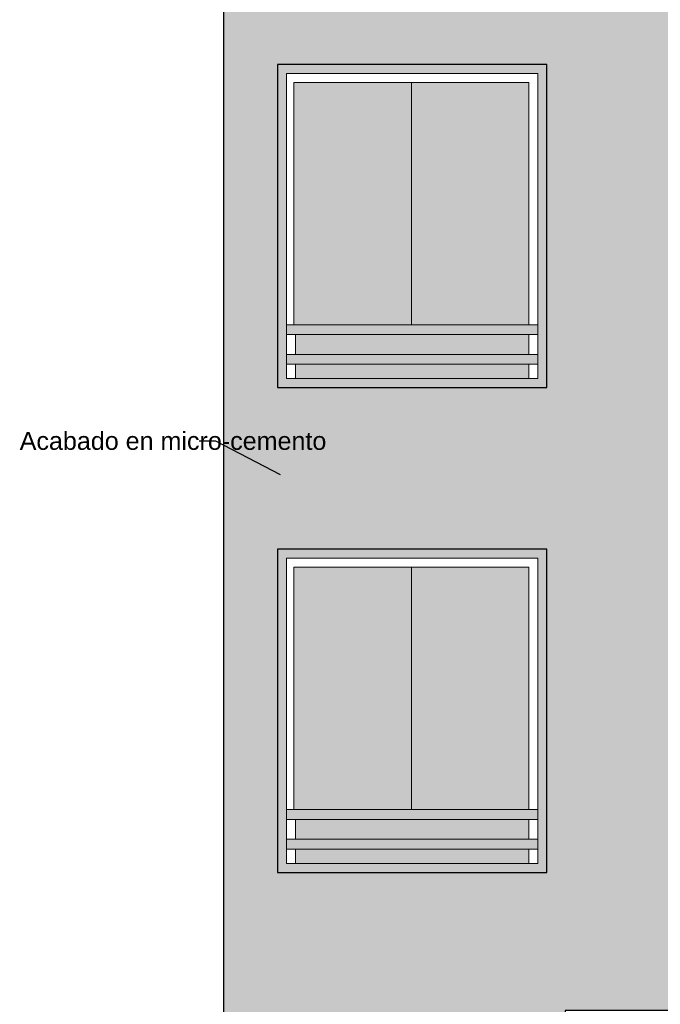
# Model space of a CAD drawing. Header units: metres. Extents: x -13 to 533, y -25 to 219.
# Tile 92 of 99: x 117.94 to 121.51, y 13.97 to 19.46. Entities that reach past the tile are written whole.
import ezdxf
from ezdxf import colors
from ezdxf.entities.mleader import LeaderData, LeaderLine
from ezdxf.math import Vec2, Vec3

# ---------------------------------------------------------------- set-up
doc = ezdxf.new("R2010")
doc.units = ezdxf.units.M
for name, color, linetype, lineweight in [('Pluma 0.1', 252, 'Continuous', 9), ('Pluma 0.2', 252, 'Continuous', 20), ('PLUMA 0.3', 251, 'Continuous', 30)]:
    doc.layers.add(name, color=color, linetype=linetype, lineweight=lineweight)
doc.layers.add('TEXTURAS', color=7, linetype='Continuous', lineweight=5, true_color=0x8a8a8a)
doc.styles.add('ARIALREG', font='arial.ttf')

msp = doc.modelspace()

# ---------------------------------------------------------------- hatches: boundary and pattern name
at = {"transparency": 33554595}
h = msp.add_hatch(color=256, dxfattribs=at)
h.dxf.hatch_style = 1
h.set_gradient(color1=(122, 255, 255), color2=(56, 205, 255), tint=1, name='INVSPHERICAL')
h.paths.add_polyline_path([(120.7814, 17.7027), (120.7814, 17.5927), (119.4814, 17.5927), (119.4814, 17.7027)])
h.paths.add_polyline_path([(120.7814, 17.5377), (120.7814, 17.4577), (119.4814, 17.4577), (119.4814, 17.5377)])
h.paths.add_polyline_path([(119.4717, 19.1077), (120.1266, 19.1077), (120.1266, 17.7577), (119.4717, 17.7577)])
h.paths.add_polyline_path([(120.1266, 19.1077), (120.7814, 19.1077), (120.7814, 17.7577), (120.1266, 17.7577)])
h = msp.add_hatch(color=256, dxfattribs=at)
h.dxf.hatch_style = 1
h.set_gradient(color1=(122, 255, 255), color2=(56, 205, 255), tint=1, name='INVSPHERICAL')
h.paths.add_polyline_path([(120.7814, 15.0027), (120.7814, 14.8927), (119.4814, 14.8927), (119.4814, 15.0027)])
h.paths.add_polyline_path([(120.7814, 14.8377), (120.7814, 14.7577), (119.4814, 14.7577), (119.4814, 14.8377)])
h.paths.add_polyline_path([(119.4717, 16.4077), (120.1266, 16.4077), (120.1266, 15.0577), (119.4717, 15.0577)])
h.paths.add_polyline_path([(120.1266, 16.4077), (120.7814, 16.4077), (120.7814, 15.0577), (120.1266, 15.0577)])
at = {"layer": 'TEXTURAS'}
h = msp.add_hatch(dxfattribs=at)
h.set_pattern_fill('AR-SAND', color=256, scale=0.02)
h.set_pattern_definition([(37.5, (53.73385, -32.383946), (-0.001259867, 0.038536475), [0, -0.0304, 0, -0.034, 0, -0.0325]), (7.5, (53.73385, -32.383946), (0.035395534, 0.05644292), [0, -0.0164, 0, -0.0274, 0, -0.0105]), (327.5, (53.70925, -32.383946), (0.062282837, 0.000113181), [0, -0.01, 0, -0.036, 0, -0.047]), (317.5, (53.70925, -32.383946), (0.060122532, 0.01755351), [0, -0.005, 0, -0.0236, 0, -0.027])])
h.paths.add_polyline_path([(122.4814, 13.7392), (122.2339, 13.7392), (122.2339, 11.0077), (122.4814, 11.0077)])
h.paths.add_polyline_path([(119.3814, 11.9392), (119.3814, 13.5577), (120.8814, 13.5577), (120.8814, 11.9392)], flags=16)
h.paths.add_polyline_path([(120.8814, 14.7077), (120.8814, 16.5077), (119.3814, 16.5077), (119.3814, 14.7077)], flags=16)
h.paths.add_polyline_path([(119.3814, 19.2077), (119.3814, 17.4077), (120.8814, 17.4077), (120.8814, 19.2077)], flags=16)
h.paths.add_polyline_path([(120.9839, 13.7392), (120.9839, 13.9392), (122.4814, 13.9392), (122.4814, 14.0077), (122.2313, 14.0077), (122.2313, 19.6077), (119.0814, 19.6077), (119.0814, 11.1892), (121.2339, 11.1892), (121.2339, 13.7392)])
at = {"layer": 'TEXTURAS', "ltscale": 0.5, "true_color": 0xc3a671}
h = msp.add_hatch(color=43, dxfattribs=at)
h.dxf.hatch_style = 1
h.paths.add_polyline_path([(120.8814, 19.2077), (119.3814, 19.2077), (119.3814, 17.4077), (120.8814, 17.4077)])
h.paths.add_polyline_path([(120.8314, 19.1577), (120.8314, 17.4577), (119.4314, 17.4577), (119.4314, 19.1577)], flags=16)
h.paths.add_polyline_path([(120.8314, 19.0777), (119.4314, 19.0777), (119.4314, 19.0227), (120.8314, 19.0227)], flags=0)
h.paths.add_polyline_path([(120.8314, 18.9127), (119.4314, 18.9127), (119.4314, 18.8577), (120.8314, 18.8577)], flags=0)
h.paths.add_polyline_path([(120.8314, 18.7477), (119.4314, 18.7477), (119.4314, 18.6927), (120.8314, 18.6927)], flags=0)
h.paths.add_polyline_path([(120.8314, 18.5827), (119.4314, 18.5827), (119.4314, 18.5277), (120.8314, 18.5277)], flags=0)
h.paths.add_polyline_path([(120.8314, 18.4177), (119.4314, 18.4177), (119.4314, 18.3627), (120.8314, 18.3627)], flags=0)
h.paths.add_polyline_path([(120.8314, 18.2527), (119.4314, 18.2527), (119.4314, 18.1977), (120.8314, 18.1977)], flags=0)
h.paths.add_polyline_path([(120.8314, 18.0877), (119.4314, 18.0877), (119.4314, 18.0327), (120.8314, 18.0327)], flags=0)
h.paths.add_polyline_path([(120.8314, 17.9227), (119.4314, 17.9227), (119.4314, 17.8677), (120.8314, 17.8677)], flags=0)
h.paths.add_polyline_path([(120.8314, 17.7577), (119.4314, 17.7577), (119.4314, 17.7027), (120.8314, 17.7027)], flags=0)
h.paths.add_polyline_path([(120.8314, 17.5927), (119.4314, 17.5927), (119.4314, 17.5377), (120.8314, 17.5377)], flags=0)
h = msp.add_hatch(color=43, dxfattribs=at)
h.dxf.hatch_style = 1
h.paths.add_polyline_path([(120.8314, 17.7577), (119.4314, 17.7577), (119.4314, 17.7027), (120.8314, 17.7027)])
h.paths.add_polyline_path([(120.8314, 17.5927), (119.4314, 17.5927), (119.4314, 17.5377), (120.8314, 17.5377)])
h = msp.add_hatch(color=43, dxfattribs=at)
h.dxf.hatch_style = 1
h.paths.add_polyline_path([(120.8814, 16.5077), (119.3814, 16.5077), (119.3814, 14.7077), (120.8814, 14.7077)])
h.paths.add_polyline_path([(120.8314, 16.4577), (120.8314, 14.7577), (119.4314, 14.7577), (119.4314, 16.4577)], flags=16)
h.paths.add_polyline_path([(120.8314, 16.3777), (119.4314, 16.3777), (119.4314, 16.3227), (120.8314, 16.3227)], flags=0)
h.paths.add_polyline_path([(120.8314, 16.2127), (119.4314, 16.2127), (119.4314, 16.1577), (120.8314, 16.1577)], flags=0)
h.paths.add_polyline_path([(120.8314, 16.0477), (119.4314, 16.0477), (119.4314, 15.9927), (120.8314, 15.9927)], flags=0)
h.paths.add_polyline_path([(120.8314, 15.8827), (119.4314, 15.8827), (119.4314, 15.8277), (120.8314, 15.8277)], flags=0)
h.paths.add_polyline_path([(120.8314, 15.7177), (119.4314, 15.7177), (119.4314, 15.6627), (120.8314, 15.6627)], flags=0)
h.paths.add_polyline_path([(120.8314, 15.5527), (119.4314, 15.5527), (119.4314, 15.4977), (120.8314, 15.4977)], flags=0)
h.paths.add_polyline_path([(120.8314, 15.3877), (119.4314, 15.3877), (119.4314, 15.3327), (120.8314, 15.3327)], flags=0)
h.paths.add_polyline_path([(120.8314, 15.2227), (119.4314, 15.2227), (119.4314, 15.1677), (120.8314, 15.1677)], flags=0)
h.paths.add_polyline_path([(120.8314, 15.0577), (119.4314, 15.0577), (119.4314, 15.0027), (120.8314, 15.0027)], flags=0)
h.paths.add_polyline_path([(120.8314, 14.8927), (119.4314, 14.8927), (119.4314, 14.8377), (120.8314, 14.8377)], flags=0)
h = msp.add_hatch(color=43, dxfattribs=at)
h.dxf.hatch_style = 1
h.paths.add_polyline_path([(120.8314, 15.0577), (119.4314, 15.0577), (119.4314, 15.0027), (120.8314, 15.0027)])
h.paths.add_polyline_path([(120.8314, 14.8927), (119.4314, 14.8927), (119.4314, 14.8377), (120.8314, 14.8377)])

# ---------------------------------------------------------------- linework, layer by layer
at = {"layer": 'Pluma 0.1'}
for p, q in [((120.1266, 17.7577), (120.1266, 19.1077)), ((120.1266, 15.0577), (120.1266, 16.4077))]:
    msp.add_line(p, q, dxfattribs=at)
at = {"layer": 'Pluma 0.1', "linetype": 'Continuous'}
for p, q in [((120.8314, 17.7577), (119.4314, 17.7577)), ((120.8314, 17.7027), (119.4314, 17.7027)), ((120.8314, 17.5927), (119.4314, 17.5927)), ((120.8314, 17.5377), (119.4314, 17.5377)), ((120.8314, 15.0577), (119.4314, 15.0577)), ((120.8314, 15.0027), (119.4314, 15.0027)), ((120.8314, 14.8927), (119.4314, 14.8927)), ((120.8314, 14.8377), (119.4314, 14.8377))]:
    msp.add_line(p, q, dxfattribs=at)
at = {"layer": 'Pluma 0.1'}
for points in [[(119.4314, 19.1577), (120.8314, 19.1577), (120.8314, 17.4577), (119.4314, 17.4577)], [(120.7814, 19.1077), (119.4717, 19.1077), (119.4717, 17.7577), (120.7814, 17.7577)], [(119.4314, 16.4577), (120.8314, 16.4577), (120.8314, 14.7577), (119.4314, 14.7577)], [(120.7814, 16.4077), (119.4717, 16.4077), (119.4717, 15.0577), (120.7814, 15.0577)]]:
    msp.add_lwpolyline(points, close=True, dxfattribs=at)
for points in [[(119.4814, 17.7027), (119.4814, 17.5927)], [(120.7814, 17.7027), (120.7814, 17.5927)], [(119.4814, 17.5377), (119.4814, 17.4577)], [(120.7814, 17.5377), (120.7814, 17.4577)], [(119.4814, 15.0027), (119.4814, 14.8927)], [(120.7814, 15.0027), (120.7814, 14.8927)], [(119.4814, 14.8377), (119.4814, 14.7577)], [(120.7814, 14.8377), (120.7814, 14.7577)]]:
    msp.add_lwpolyline(points, dxfattribs=at)
at = {"layer": 'PLUMA 0.3'}
for points in [[(119.0814, 11.1892), (119.0814, 19.6077), (122.2313, 19.6077), (122.2313, 14.0077), (122.4814, 14.0077), (122.4814, 13.9392), (120.9839, 13.9392), (120.9839, 13.7392), (121.2339, 13.7392), (121.2339, 11.1892)], [(120.8814, 19.2077), (119.3814, 19.2077), (119.3814, 17.4077), (120.8814, 17.4077)], [(120.8814, 19.2077), (119.3814, 19.2077), (119.3814, 17.4077), (120.8814, 17.4077)], [(120.8814, 16.5077), (119.3814, 16.5077), (119.3814, 14.7077), (120.8814, 14.7077)]]:
    msp.add_lwpolyline(points, close=True, dxfattribs=at)

# ---------------------------------------------------------------- leaders
at = {"layer": 'Pluma 0.2'}
ml = msp.add_multileader_mtext('Standard', dxfattribs=at)
ml.set_content('Acabado en micro-cemento', color=256, style='ARIALREG')
ml.set_leader_properties(color=256)
ml.build(insert=Vec2(0, 0))
ml.multileader.update_dxf_attribs({"dogleg_length": 0.0927, "arrow_head_size": 0.08})
ctx = ml.context
ctx.base_point, ctx.char_height, ctx.arrow_head_size, ctx.landing_gap_size, ctx.plane_origin = Vec3(117.8547, 17.1104), 0.1, 0.08, 0.09, Vec3(117.2785, 19.4546)
notes = []
notes.append((ctx, [(1, (1, 1, 0), (119.0368, 17.1104), (-1, 0), 0.0927, [(0, [(119.4676, 16.8846)], 0, [])])]))
ctx.mtext.insert, ctx.mtext.width, ctx.mtext.flow_direction = Vec3(117.9447, 17.1612), 1.66107, 5
for ctx, leaders in notes:
    for number, flags, end, landing, length, lines in leaders:
        leader = LeaderData()
        leader.index, (leader.has_last_leader_line, leader.has_dogleg_vector, leader.attachment_direction) = number, flags
        leader.last_leader_point, leader.dogleg_vector, leader.dogleg_length = Vec3(end), Vec3(landing), length
        for number, points, colour, breaks in lines:
            line = LeaderLine()
            line.index, line.vertices, line.color, line.breaks = number, Vec3.list(points), colors.encode_raw_color(colour), breaks
            leader.lines.append(line)
        ctx.leaders.append(leader)

doc.saveas('drawing.dxf')
